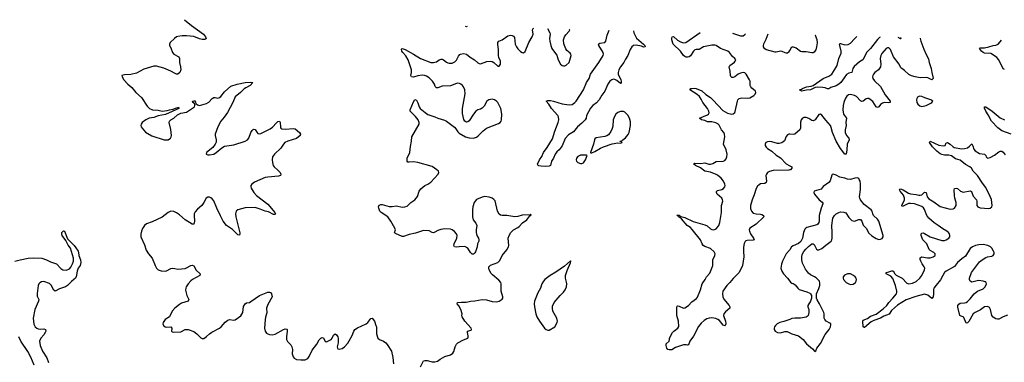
# Model space of a CAD drawing. Header units: inches. Extents: x 1552086 to 1694788, y 812325 to 917226.
# Tile 51 of 109: x 1609212 to 1623007, y 911472 to 916272. Entities that reach past the tile are written whole.
import ezdxf

# ---------------------------------------------------------------- set-up
doc = ezdxf.new("R2010")
doc.units = ezdxf.units.IN
doc.header["$MEASUREMENT"] = 0
for name, color, linetype in [('B6901', 7, 'Continuous'), ('B6911', 7, 'Continuous'), ('B6921', 7, 'Continuous')]:
    doc.layers.add(name, color=color, linetype=linetype)

msp = doc.modelspace()

# ---------------------------------------------------------------- linework, layer by layer
at = {"layer": 'B6901', "color": 6, "elevation": 900}
for points in [[(1609145, 912890), (1609218, 912910), (1609330, 912930), (1609410, 912934), (1609522, 912930), (1609590, 912910), (1609642, 912882), (1609727, 912850), (1609788, 912788), (1609816, 912770), (1609870, 912763), (1609910, 912783), (1609930, 912807), (1609954, 912850), (1609964, 912890), (1609965, 912930), (1609926, 913070), (1609890, 913113), (1609858, 913178), (1609808, 913250), (1609803, 913270), (1609804, 913290), (1609827, 913313), (1609838, 913310), (1609883, 913203), (1609974, 913110), (1610000, 913075)], [(1610000, 912666), (1609993, 912650), (1609973, 912630), (1609937, 912603), (1609883, 912550), (1609854, 912530), (1609770, 912500), (1609710, 912470), (1609690, 912481), (1609654, 912554), (1609630, 912575), (1609550, 912604), (1609520, 912600), (1609494, 912586), (1609482, 912570), (1609472, 912548), (1609456, 912436), (1609458, 912398), (1609479, 912350), (1609476, 912330), (1609426, 912210), (1609399, 912090), (1609410, 912005), (1609428, 911968), (1609450, 911950), (1609470, 911942), (1609510, 911938), (1609550, 911941), (1609576, 911930), (1609577, 911910), (1609570, 911890), (1609550, 911859), (1609507, 911810), (1609491, 911770), (1609499, 911710), (1609530, 911630), (1609594, 911534), (1609615, 911470)], [(1609416, 911430), (1609366, 911546), (1609325, 911625), (1609230, 911770), (1609202, 911830)]]:
    msp.add_lwpolyline(points, dxfattribs=at)
at = {"layer": 'B6911', "color": 6}
for points, elevation in [([(1611519, 916272), (1611620, 916190), (1611785, 916070), (1611813, 916030), (1611823, 916010), (1611818, 916002), (1611806, 915994), (1611770, 915994), (1611730, 916005), (1611650, 916037), (1611550, 916047), (1611490, 916048), (1611430, 916038), (1611410, 916030), (1611383, 916010), (1611322, 915950), (1611310, 915930), (1611313, 915910), (1611330, 915877), (1611355, 915810), (1611373, 915790), (1611441, 915750), (1611452, 915730), (1611449, 915670), (1611464, 915610), (1611468, 915570), (1611456, 915530), (1611430, 915509), (1611410, 915508), (1611390, 915516), (1611331, 915551), (1611230, 915595), (1611130, 915620), (1611090, 915622), (1610950, 915580), (1610850, 915523), (1610770, 915506), (1610681, 915499), (1610645, 915490), (1610647, 915470), (1610672, 915430), (1610727, 915367), (1610781, 915321), (1610839, 915250), (1610921, 915181), (1611000, 915060), (1611032, 915030), (1611074, 915010), (1611150, 915005), (1611210, 914992), (1611280, 915000), (1611310, 915010), (1611361, 915019), (1611393, 915033), (1611430, 915042), (1611440, 915040), (1611442, 915030), (1611255, 914945), (1611150, 914923), (1611090, 914902), (1611024, 914890), (1610979, 914870), (1610930, 914830), (1610914, 914810), (1610910, 914790), (1610915, 914770), (1610928, 914750), (1610975, 914695), (1611065, 914645), (1611238, 914590), (1611266, 914587), (1611293, 914590), (1611323, 914610), (1611334, 914630), (1611339, 914650), (1611330, 914734), (1611307, 914830), (1611311, 914850), (1611329, 914871), (1611370, 914894), (1611422, 914938), (1611470, 914962), (1611550, 914975), (1611659, 915050), (1611667, 915070), (1611665, 915085), (1611659, 915099), (1611637, 915110), (1611635, 915130), (1611650, 915135), (1611670, 915135), (1611680, 915100), (1611701, 915081), (1611730, 915072), (1611830, 915100), (1611862, 915118), (1611910, 915168), (1611930, 915180), (1611950, 915184), (1611990, 915174), (1612010, 915181), (1612030, 915197), (1612080, 915260), (1612170, 915339), (1612257, 915370), (1612372, 915392), (1612450, 915398), (1612478, 915390), (1612439, 915350), (1612381, 915319), (1612359, 915301), (1612306, 915250), (1612233, 915190), (1612197, 915110), (1612122, 914970), (1612076, 914904), (1612029, 914850), (1611987, 914770), (1611951, 914670), (1611950, 914650), (1611966, 914590), (1611964, 914556), (1611953, 914527), (1611919, 914481), (1611829, 914410), (1611826, 914390), (1611850, 914380), (1611870, 914378), (1611930, 914389), (1611965, 914410), (1612043, 914477), (1612082, 914498), (1612210, 914519), (1612370, 914571), (1612404, 914590), (1612423, 914610), (1612450, 914690), (1612470, 914721), (1612490, 914738), (1612510, 914735), (1612534, 914694), (1612550, 914678), (1612570, 914674), (1612590, 914678), (1612719, 914741), (1612752, 914768), (1612810, 914829), (1612830, 914845), (1612850, 914850), (1612862, 914830), (1612865, 914765), (1612872, 914752), (1612884, 914744), (1612930, 914740), (1613050, 914749), (1613070, 914742), (1613131, 914691), (1613147, 914670), (1613143, 914650), (1613092, 914608), (1612970, 914571), (1612929, 914550), (1612908, 914530), (1612870, 914470), (1612782, 914390), (1612755, 914350), (1612750, 914310), (1612754, 914270), (1612765, 914230), (1612778, 914210), (1612830, 914165), (1612861, 914130), (1612871, 914110), (1612868, 914090), (1612838, 914082), (1612690, 914068), (1612650, 914060), (1612504, 913996), (1612463, 913970), (1612451, 913950), (1612450, 913930), (1612457, 913910), (1612492, 913850), (1612532, 913810), (1612690, 913688), (1612789, 913570), (1612797, 913550), (1612790, 913542), (1612770, 913545), (1612699, 913579), (1612650, 913589), (1612579, 913619), (1612510, 913639), (1612370, 913635), (1612269, 913610), (1612245, 913590), (1612235, 913550), (1612241, 913510), (1612295, 913285), (1612296, 913270), (1612290, 913253), (1612270, 913256), (1612195, 913335), (1612108, 913388), (1612065, 913450), (1612024, 913524), (1611973, 913630), (1611930, 913735), (1611910, 913760), (1611890, 913776), (1611870, 913784), (1611850, 913785), (1611823, 913770), (1611794, 913710), (1611765, 913670), (1611701, 913619), (1611670, 913580), (1611658, 913550), (1611655, 913530), (1611663, 913450), (1611650, 913409), (1611630, 913406), (1611530, 913470), (1611450, 913540), (1611410, 913568), (1611370, 913584), (1611330, 913590), (1611290, 913573), (1611210, 913506), (1611070, 913442), (1610987, 913413), (1610961, 913390), (1610933, 913347), (1610917, 913310), (1610909, 913269), (1610910, 913230), (1610959, 913119), (1610983, 913043), (1611018, 912990), (1611069, 912930), (1611108, 912828), (1611130, 912793), (1611150, 912770), (1611193, 912753), (1611250, 912748), (1611270, 912753), (1611330, 912785), (1611350, 912789), (1611387, 912787), (1611430, 912777), (1611530, 912787), (1611550, 912794), (1611610, 912830), (1611630, 912834), (1611650, 912823), (1611684, 912764), (1611740, 912710), (1611737, 912690), (1611632, 912630), (1611610, 912612), (1611573, 912570), (1611546, 912530), (1611538, 912510), (1611537, 912483), (1611556, 912410), (1611582, 912350), (1611574, 912330), (1611479, 912301), (1611450, 912283), (1611388, 912230), (1611350, 912190), (1611309, 912111), (1611250, 912070), (1611223, 912030), (1611219, 912010), (1611227, 911990), (1611250, 911970), (1611266, 911966), (1611331, 911970), (1611344, 911950), (1611339, 911910), (1611350, 911899), (1611370, 911894), (1611470, 911897), (1611530, 911930), (1611572, 911932), (1611650, 911902), (1611696, 911870), (1611750, 911816), (1611770, 911808), (1611790, 911808), (1611830, 911832), (1611871, 911870), (1611906, 911894), (1612011, 911949), (1612037, 911970), (1612090, 912035), (1612130, 912064), (1612150, 912070), (1612210, 912064), (1612230, 912069), (1612310, 912122), (1612337, 912170), (1612348, 912252), (1612370, 912292), (1612390, 912304), (1612430, 912312), (1612450, 912323), (1612570, 912409), (1612690, 912457), (1612710, 912457), (1612728, 912448), (1612741, 912430), (1612747, 912390), (1612690, 912284), (1612672, 912230), (1612676, 912164), (1612655, 912105), (1612650, 912070), (1612641, 911950), (1612649, 911910), (1612670, 911882), (1612690, 911869), (1612710, 911860), (1612750, 911856), (1612790, 911865), (1612910, 911934), (1612930, 911940), (1612955, 911935), (1612960, 911930), (1612961, 911910), (1612950, 911830), (1612950, 911790), (1612963, 911763), (1613010, 911717), (1613026, 911690), (1613033, 911650), (1613029, 911589), (1613043, 911550), (1613059, 911530), (1613090, 911513), (1613150, 911505), (1613210, 911508), (1613241, 911519), (1613250, 911526), (1613267, 911553), (1613310, 911643), (1613375, 911725), (1613410, 911787), (1613430, 911812), (1613450, 911821), (1613470, 911816), (1613490, 911765), (1613510, 911758), (1613574, 911790), (1613592, 911810), (1613610, 911851), (1613630, 911873), (1613650, 911858), (1613670, 911830), (1613676, 911810), (1613675, 911745), (1613660, 911690), (1613665, 911670), (1613670, 911663), (1613690, 911655), (1613730, 911664), (1613761, 911690), (1613810, 911742), (1613830, 911771), (1613870, 911850), (1613894, 911910), (1613909, 911931), (1613944, 911956), (1614068, 912012), (1614091, 912030), (1614130, 912088), (1614150, 912091), (1614181, 912050), (1614204, 911990), (1614209, 911969), (1614213, 911870), (1614232, 911812), (1614254, 911794), (1614309, 911769), (1614343, 911743), (1614362, 911722), (1614422, 911630), (1614440, 911540), (1614449, 911450)], 1000), ([(1614826, 911410), (1614870, 911491), (1614890, 911499), (1614923, 911497), (1614990, 911481), (1615030, 911478), (1615064, 911490), (1615102, 911518), (1615168, 911552), (1615250, 911578), (1615279, 911601), (1615295, 911625), (1615312, 911690), (1615333, 911727), (1615350, 911743), (1615430, 911788), (1615490, 911811), (1615496, 911824), (1615497, 911843), (1615486, 911890), (1615485, 911910), (1615537, 911923), (1615542, 911930), (1615536, 911950), (1615447, 912050), (1615409, 912110), (1615406, 912130), (1615409, 912151), (1615392, 912210), (1615363, 912263), (1615339, 912290), (1615348, 912310), (1615403, 912317), (1615467, 912313), (1615530, 912331), (1615590, 912334), (1615690, 912352), (1615750, 912348), (1615830, 912323), (1615890, 912319), (1615910, 912322), (1615929, 912330), (1615970, 912356), (1615979, 912370), (1615983, 912390), (1615957, 912470), (1615959, 912570), (1615953, 912590), (1615924, 912624), (1615836, 912696), (1615817, 912717), (1615789, 912770), (1615783, 912790), (1615787, 912810), (1615810, 912831), (1615913, 912870), (1615941, 912899), (1615972, 912970), (1616036, 913050), (1616060, 913090), (1616064, 913110), (1616056, 913210), (1616069, 913251), (1616092, 913290), (1616130, 913327), (1616190, 913360), (1616210, 913376), (1616255, 913425), (1616315, 913470), (1616357, 913523), (1616374, 913530), (1616378, 913538), (1616370, 913546), (1616362, 913538), (1616254, 913534), (1616190, 913517), (1616150, 913512), (1616035, 913530), (1615971, 913529), (1615950, 913533), (1615929, 913549), (1615906, 913590), (1615872, 913732), (1615855, 913755), (1615833, 913770), (1615790, 913784), (1615730, 913795), (1615690, 913786), (1615610, 913751), (1615591, 913730), (1615581, 913710), (1615561, 913650), (1615556, 913610), (1615558, 913510), (1615566, 913470), (1615602, 913422), (1615617, 913390), (1615608, 913330), (1615609, 913290), (1615617, 913250), (1615641, 913210), (1615647, 913190), (1615643, 913170), (1615624, 913130), (1615620, 913090), (1615598, 913022), (1615590, 913004), (1615570, 912985), (1615549, 912989), (1615530, 913010), (1615491, 913070), (1615450, 913094), (1615370, 913090), (1615330, 913084), (1615302, 913090), (1615294, 913110), (1615298, 913130), (1615335, 913210), (1615340, 913250), (1615333, 913273), (1615305, 913305), (1615271, 913330), (1615250, 913337), (1615170, 913342), (1615110, 913333), (1615070, 913319), (1615030, 913295), (1615010, 913287), (1614990, 913293), (1614950, 913315), (1614870, 913317), (1614757, 913283), (1614670, 913265), (1614590, 913234), (1614570, 913236), (1614475, 913275), (1614465, 913290), (1614476, 913330), (1614470, 913350), (1614414, 913450), (1614371, 913511), (1614276, 913570), (1614258, 913590), (1614242, 913630), (1614241, 913650), (1614248, 913672), (1614270, 913682), (1614290, 913683), (1614390, 913657), (1614430, 913655), (1614490, 913665), (1614570, 913646), (1614610, 913650), (1614639, 913661), (1614661, 913679), (1614690, 913711), (1614747, 913750), (1614768, 913770), (1614785, 913795), (1614810, 913870), (1614830, 913902), (1614890, 913949), (1614932, 913968), (1614970, 913994), (1615073, 914107), (1615083, 914130), (1615080, 914150), (1615058, 914170), (1614990, 914214), (1614790, 914273), (1614730, 914280), (1614670, 914274), (1614650, 914278), (1614642, 914290), (1614642, 914330), (1614678, 914410), (1614686, 914494), (1614703, 914570), (1614706, 914630), (1614810, 914810), (1614811, 914830), (1614793, 914870), (1614756, 914916), (1614701, 914970), (1614685, 914990), (1614681, 915010), (1614730, 915123), (1614750, 915154), (1614770, 915144), (1614789, 915109), (1614808, 915050), (1614822, 915030), (1614892, 914970), (1614930, 914946), (1614970, 914928), (1615030, 914911), (1615071, 914891), (1615164, 914864), (1615191, 914851), (1615305, 914765), (1615324, 914744), (1615350, 914701), (1615370, 914681), (1615456, 914630), (1615510, 914616), (1615570, 914614), (1615610, 914626), (1615637, 914643), (1615704, 914716), (1615750, 914750), (1615922, 914818), (1615942, 914830), (1615956, 914850), (1615962, 914870), (1615966, 914950), (1615952, 915030), (1615911, 915110), (1615891, 915130), (1615862, 915150), (1615830, 915158), (1615810, 915156), (1615785, 915150), (1615758, 915130), (1615718, 915062), (1615690, 915033), (1615670, 915020), (1615630, 915007), (1615604, 914990), (1615570, 914948), (1615507, 914853), (1615490, 914840), (1615470, 914838), (1615463, 914843), (1615450, 914852), (1615435, 914875), (1615416, 914956), (1615418, 915030), (1615452, 915232), (1615448, 915290), (1615431, 915330), (1615417, 915350), (1615393, 915370), (1615376, 915376), (1615350, 915381), (1615330, 915379), (1615250, 915346), (1615130, 915340), (1615070, 915319), (1615050, 915317), (1615034, 915334), (1615022, 915370), (1614997, 915410), (1614950, 915456), (1614910, 915481), (1614884, 915490), (1614850, 915494), (1614790, 915485), (1614730, 915467), (1614701, 915470), (1614693, 915490), (1614702, 915530), (1614700, 915570), (1614654, 915710), (1614624, 915764), (1614579, 915810), (1614567, 915830), (1614561, 915859), (1614570, 915868), (1614614, 915854), (1614730, 915788), (1614826, 915726), (1614970, 915674), (1615009, 915671), (1615030, 915676), (1615050, 915683), (1615090, 915709), (1615118, 915718), (1615130, 915718), (1615148, 915708), (1615190, 915676), (1615210, 915666), (1615230, 915662), (1615270, 915665), (1615310, 915681), (1615330, 915705), (1615361, 915759), (1615378, 915782), (1615390, 915791), (1615430, 915800), (1615470, 915789), (1615525, 915745), (1615583, 915710), (1615630, 915668), (1615650, 915656), (1615670, 915652), (1615756, 915684), (1615810, 915691), (1615830, 915687), (1615854, 915674), (1615910, 915621), (1615930, 915623), (1615946, 915650), (1615949, 915670), (1615946, 915690), (1615924, 915744), (1615920, 915770), (1615922, 915850), (1615910, 915930), (1615911, 915950), (1615926, 915970), (1615970, 915991), (1616050, 916046), (1616090, 916056), (1616112, 916052), (1616130, 916041), (1616143, 916023), (1616155, 915930), (1616172, 915890), (1616190, 915863), (1616230, 915824), (1616250, 915811), (1616270, 915806), (1616295, 915825), (1616345, 915950), (1616394, 916030), (1616405, 916070), (1616398, 916130), (1616406, 916150), (1616414, 916152)], 1000), ([(1615483, 916176), (1615470, 916171), (1615457, 916177)], 1000), ([(1617810, 916117), (1617816, 916090), (1617854, 916014), (1617951, 915930), (1617969, 915910), (1617973, 915890), (1617951, 915889), (1617922, 915902), (1617850, 915916), (1617811, 915909), (1617788, 915892), (1617765, 915855), (1617732, 915770), (1617700, 915720), (1617677, 915670), (1617629, 915611), (1617606, 915570), (1617598, 915530), (1617599, 915510), (1617633, 915430), (1617638, 915410), (1617637, 915383), (1617630, 915378), (1617579, 915419), (1617550, 915434), (1617530, 915437), (1617510, 915431), (1617480, 915410), (1617451, 915370), (1617412, 915270), (1617366, 915214), (1617331, 915149), (1617292, 915108), (1617240, 915070), (1617208, 915032), (1617154, 914930), (1617149, 914890), (1617134, 914870), (1617090, 914824), (1617027, 914773), (1616970, 914701), (1616902, 914658), (1616854, 914606), (1616810, 914504), (1616770, 914450), (1616739, 914421), (1616713, 914387), (1616692, 914330), (1616664, 914290), (1616649, 914231), (1616630, 914221), (1616576, 914216), (1616518, 914218), (1616485, 914225), (1616474, 914230), (1616465, 914250), (1616493, 914310), (1616526, 914354), (1616549, 914410), (1616600, 914480), (1616676, 914604), (1616710, 914710), (1616758, 914830), (1616767, 914870), (1616762, 914910), (1616752, 914932), (1616662, 915030), (1616627, 915087), (1616589, 915131), (1616610, 915142), (1616650, 915140), (1616690, 915132), (1616810, 915095), (1616910, 915080), (1616950, 915083), (1616989, 915110), (1617010, 915132), (1617111, 915289), (1617154, 915390), (1617192, 915448), (1617211, 915510), (1617328, 915672), (1617385, 915770), (1617389, 915790), (1617386, 915810), (1617325, 915910), (1617322, 915930), (1617339, 915941), (1617408, 915950), (1617424, 915970), (1617444, 916056), (1617469, 916125)], 900), ([(1616609, 916147), (1616639, 916090), (1616642, 916070), (1616636, 916010), (1616640, 915970), (1616653, 915910), (1616669, 915870), (1616690, 915836), (1616737, 915777), (1616754, 915710), (1616790, 915650), (1616811, 915631), (1616830, 915624), (1616850, 915626), (1616870, 915635), (1616909, 915670), (1616939, 915770), (1616935, 915790), (1616924, 915804), (1616879, 915839), (1616862, 915862), (1616834, 915934), (1616832, 915990), (1616844, 916030), (1616862, 916058), (1616911, 916110), (1616918, 916130), (1616917, 916139)], 1000), ([(1620000, 914167), (1619990, 914164), (1619770, 914158), (1619717, 914143), (1619690, 914130), (1619673, 914110), (1619667, 914090), (1619676, 914010), (1619670, 913990), (1619650, 913976), (1619590, 913971), (1619570, 913960), (1619550, 913941), (1619530, 913908), (1619502, 913818), (1619472, 913750), (1619452, 913670), (1619449, 913629), (1619464, 913590), (1619490, 913563), (1619530, 913550), (1619590, 913547), (1619610, 913541), (1619634, 913530), (1619636, 913510), (1619530, 913408), (1619442, 913350), (1619433, 913330), (1619435, 913310), (1619453, 913270), (1619493, 913210), (1619500, 913190), (1619490, 913181), (1619402, 913178), (1619386, 913174), (1619376, 913164), (1619364, 913136), (1619354, 913086), (1619352, 913030), (1619358, 912950), (1619337, 912830), (1619290, 912729), (1619210, 912648), (1619160, 912590), (1619117, 912550), (1619064, 912470), (1619060, 912430), (1619064, 912390), (1619076, 912356), (1619150, 912270), (1619162, 912250), (1619160, 912230), (1619100, 912180), (1619076, 912150), (1619074, 912130), (1619100, 912050), (1619103, 912010), (1619097, 911990), (1619090, 911984), (1619070, 911992), (1619017, 912057), (1618994, 912074), (1618967, 912087), (1618910, 912096), (1618870, 912092), (1618838, 912082), (1618803, 912057), (1618761, 912019), (1618724, 911976), (1618650, 911837), (1618601, 911770), (1618583, 911717), (1618570, 911711), (1618550, 911719), (1618510, 911715), (1618401, 911679), (1618350, 911649), (1618310, 911645), (1618293, 911650), (1618280, 911670), (1618268, 911710), (1618269, 911730), (1618311, 911769), (1618318, 911790), (1618318, 911810), (1618359, 911890), (1618378, 911910), (1618431, 911949), (1618445, 911975), (1618441, 912050), (1618420, 912130), (1618418, 912250), (1618422, 912258), (1618430, 912263), (1618450, 912258), (1618510, 912229), (1618530, 912234), (1618581, 912270), (1618630, 912321), (1618694, 912366), (1618710, 912383), (1618751, 912489), (1618775, 912570), (1618816, 912630), (1618832, 912668), (1618879, 912721), (1618911, 912789), (1618923, 912830), (1618924, 912910), (1618953, 912970), (1618955, 912990), (1618941, 913021), (1618890, 913065), (1618810, 913093), (1618788, 913108), (1618773, 913130), (1618749, 913189), (1618635, 913335), (1618610, 913360), (1618565, 913390), (1618483, 913483), (1618462, 913502), (1618442, 913510), (1618439, 913519), (1618424, 913530), (1618430, 913536), (1618450, 913533), (1618476, 913516), (1618530, 913499), (1618647, 913447), (1618810, 913400), (1618843, 913383), (1618890, 913340), (1618910, 913332), (1618935, 913330), (1618970, 913344), (1618995, 913370), (1619008, 913390), (1619021, 913430), (1619044, 913570), (1619046, 913670), (1619062, 913730), (1619060, 913750), (1619051, 913770), (1618985, 913830), (1618973, 913850), (1618976, 913864), (1618990, 913877), (1619050, 913894), (1619074, 913906), (1619092, 913930), (1619095, 913950), (1619092, 913970), (1619072, 914010), (1619039, 914050), (1618990, 914093), (1618970, 914105), (1618890, 914134), (1618809, 914149), (1618750, 914195), (1618678, 914230), (1618656, 914250), (1618661, 914259), (1618670, 914262), (1618750, 914257), (1618810, 914267), (1618869, 914249), (1618890, 914248), (1618923, 914257), (1618970, 914283), (1619070, 914292), (1619090, 914300), (1619110, 914323), (1619119, 914350), (1619122, 914390), (1619108, 914450), (1619072, 914530), (1619090, 914630), (1619086, 914666), (1619075, 914690), (1619046, 914730), (1619014, 914794), (1618993, 914813), (1618966, 914826), (1618910, 914841), (1618850, 914842), (1618810, 914859), (1618766, 914870), (1618737, 914890), (1618850, 914938), (1618863, 914950), (1618871, 914969), (1618867, 914990), (1618846, 915030), (1618785, 915110), (1618759, 915159), (1618734, 915194), (1618702, 915222), (1618602, 915290), (1618614, 915306), (1618630, 915310), (1618670, 915311), (1618690, 915307), (1618770, 915274), (1618825, 915225), (1618890, 915181), (1618930, 915146), (1619061, 915001), (1619130, 914964), (1619190, 914948), (1619210, 914953), (1619229, 914971), (1619235, 914985), (1619267, 915130), (1619275, 915150), (1619290, 915167), (1619330, 915179), (1619410, 915173), (1619441, 915179), (1619496, 915210), (1619514, 915230), (1619524, 915250), (1619523, 915270), (1619471, 915311), (1619454, 915330), (1619446, 915350), (1619445, 915410), (1619438, 915430), (1619391, 915511), (1619370, 915529), (1619350, 915533), (1619310, 915525), (1619278, 915510), (1619230, 915472), (1619210, 915462), (1619190, 915463), (1619176, 915476), (1619169, 915490), (1619165, 915550), (1619152, 915610), (1619163, 915630), (1619225, 915675), (1619238, 915690), (1619243, 915710), (1619230, 915730), (1619198, 915758), (1619158, 915810), (1619133, 915830), (1619030, 915868), (1618970, 915911), (1618950, 915917), (1618910, 915917), (1618790, 915890), (1618730, 915856), (1618690, 915855), (1618672, 915848), (1618651, 915829), (1618610, 915765), (1618590, 915750), (1618570, 915746), (1618550, 915747), (1618530, 915756), (1618514, 915770), (1618471, 915830), (1618368, 915930), (1618350, 915990), (1618348, 916012), (1618354, 916030), (1618370, 916037), (1618426, 915986), (1618470, 915960), (1618510, 915948), (1618547, 915953), (1618744, 916093)], 900), ([(1619200, 916081), (1619310, 916046), (1619336, 916044), (1619350, 916048), (1619370, 916063), (1619381, 916076)], 900), ([(1619693, 916068), (1619664, 915996), (1619631, 915930), (1619627, 915910), (1619628, 915890), (1619636, 915876), (1619670, 915852), (1619790, 915823), (1619810, 915823), (1619870, 915837), (1619890, 915832), (1619930, 915812), (1619950, 915807), (1619970, 915809), (1619993, 915827), (1620000, 915838)], 900), ([(1620000, 914666), (1619990, 914666), (1619970, 914660), (1619950, 914635), (1619925, 914575), (1619890, 914547), (1619850, 914536), (1619830, 914537), (1619750, 914561), (1619710, 914567), (1619690, 914563), (1619666, 914550), (1619657, 914530), (1619657, 914510), (1619670, 914486), (1619690, 914467), (1619751, 914431), (1619810, 914373), (1619870, 914338), (1619950, 914253), (1620000, 914226)], 900), ([(1610000, 913075), (1610031, 913031), (1610038, 913010), (1610042, 912970), (1610063, 912910), (1610067, 912870), (1610058, 912830), (1610033, 912790), (1610018, 912750), (1610002, 912670), (1610000, 912666)], 900), ([(1620000, 913049), (1619996, 913044), (1619949, 912990), (1619899, 912890), (1619885, 912845), (1619876, 912790), (1619891, 912750), (1619915, 912710), (1619969, 912650), (1620000, 912609)], 1000), ([(1620000, 912074), (1619917, 912043), (1619861, 912030), (1619823, 912010), (1619801, 911990), (1619787, 911970), (1619782, 911950), (1619784, 911930), (1619798, 911910), (1619830, 911890), (1619870, 911886), (1619930, 911904), (1619963, 911903), (1620000, 911885)], 1000)]:
    msp.add_lwpolyline(points, dxfattribs=dict(at, elevation=elevation))
at = {"layer": 'B6911', "color": 6, "elevation": 1000}
for points in [[(1617630, 914986), (1617590, 914973), (1617562, 914950), (1617544, 914916), (1617529, 914871), (1617521, 914779), (1617514, 914746), (1617494, 914706), (1617459, 914661), (1617436, 914644), (1617410, 914634), (1617290, 914616), (1617270, 914602), (1617264, 914590), (1617253, 914527), (1617207, 914410), (1617210, 914407), (1617230, 914409), (1617270, 914424), (1617348, 914472), (1617390, 914492), (1617511, 914531), (1617590, 914546), (1617630, 914541), (1617655, 914550), (1617650, 914558), (1617624, 914564), (1617618, 914570), (1617650, 914574), (1617662, 914590), (1617701, 914619), (1617738, 914662), (1617752, 914690), (1617771, 914790), (1617770, 914839), (1617755, 914890), (1617730, 914933), (1617690, 914976), (1617670, 914985)], [(1617136, 914376), (1617070, 914373), (1617030, 914354), (1617012, 914330), (1617008, 914310), (1617014, 914290), (1617030, 914272), (1617070, 914255), (1617090, 914256), (1617110, 914267), (1617141, 914310), (1617164, 914370), (1617155, 914375)], [(1616930, 912894), (1616843, 912817), (1616724, 912736), (1616642, 912690), (1616570, 912633), (1616549, 912611), (1616527, 912570), (1616510, 912510), (1616473, 912447), (1616425, 912330), (1616422, 912290), (1616425, 912250), (1616444, 912150), (1616459, 912110), (1616496, 912050), (1616567, 911950), (1616590, 911930), (1616610, 911923), (1616630, 911923), (1616710, 911970), (1616744, 912030), (1616746, 912050), (1616736, 912090), (1616682, 912190), (1616675, 912230), (1616679, 912261), (1616700, 912310), (1616784, 912410), (1616830, 912455), (1616852, 912488), (1616871, 912530), (1616878, 912570), (1616875, 912595), (1616860, 912650), (1616861, 912690), (1616881, 912759), (1616930, 912865), (1616933, 912890)]]:
    msp.add_lwpolyline(points, close=True, dxfattribs=at)
at = {"layer": 'B6921', "color": 6}
for points, elevation in [([(1620000, 915838), (1620030, 915890), (1620048, 915892), (1620090, 915877), (1620150, 915832), (1620170, 915824), (1620230, 915825), (1620310, 915810), (1620330, 915814), (1620350, 915826), (1620369, 915851), (1620382, 915890), (1620391, 915949), (1620387, 915990), (1620360, 916050), (1620359, 916051)], 900), ([(1621830, 916014), (1621829, 916010), (1621838, 915970), (1621878, 915858), (1621910, 915786), (1621945, 915725), (1621954, 915670), (1621983, 915590), (1621991, 915530), (1622007, 915470), (1622008, 915450), (1622002, 915438), (1621990, 915431), (1621936, 915456), (1621910, 915461), (1621830, 915459), (1621757, 915470), (1621706, 915486), (1621670, 915503), (1621610, 915561), (1621570, 915586), (1621558, 915598), (1621533, 915650), (1621452, 915750), (1621410, 915853), (1621398, 915870), (1621390, 915877), (1621370, 915879), (1621350, 915869), (1621290, 915798), (1621276, 915770), (1621269, 915730), (1621279, 915650), (1621273, 915610), (1621245, 915570), (1621191, 915530), (1621172, 915510), (1621163, 915490), (1621161, 915470), (1621166, 915450), (1621190, 915413), (1621274, 915334), (1621338, 915218), (1621407, 915130), (1621406, 915113), (1621391, 915109), (1621330, 915110), (1621298, 915102), (1621274, 915086), (1621250, 915052), (1621230, 915040), (1621210, 915052), (1621166, 915126), (1621110, 915166), (1621090, 915170), (1621070, 915164), (1621030, 915130), (1621010, 915126), (1620990, 915135), (1620937, 915197), (1620910, 915210), (1620850, 915225), (1620822, 915218), (1620800, 915200), (1620777, 915163), (1620758, 915110), (1620750, 915070), (1620746, 915010), (1620753, 914950), (1620796, 914890), (1620786, 914830), (1620789, 914790), (1620778, 914730), (1620779, 914690), (1620794, 914650), (1620829, 914610), (1620835, 914590), (1620807, 914530), (1620802, 914450), (1620790, 914387), (1620770, 914386), (1620710, 914469), (1620650, 914570), (1620600, 914690), (1620583, 914763), (1620572, 914790), (1620504, 914864), (1620450, 914933), (1620430, 914948), (1620410, 914942), (1620357, 914870), (1620330, 914856), (1620310, 914861), (1620270, 914888), (1620230, 914903), (1620199, 914901), (1620177, 914890), (1620162, 914870), (1620150, 914836), (1620149, 914750), (1620142, 914730), (1620070, 914668), (1620050, 914662), (1620000, 914666)], 900), ([(1621269, 916028), (1621258, 916022), (1621228, 915992), (1621132, 915870), (1621082, 915818), (1621023, 915710), (1620980, 915680), (1620905, 915615), (1620886, 915590), (1620870, 915534), (1620830, 915524), (1620797, 915503), (1620761, 915459), (1620716, 915390), (1620690, 915367), (1620650, 915347), (1620577, 915323), (1620550, 915304), (1620530, 915302), (1620497, 915317), (1620464, 915324), (1620392, 915328), (1620359, 915321), (1620290, 915290), (1620236, 915284), (1620190, 915273), (1620172, 915272), (1620143, 915283), (1620137, 915290), (1620163, 915297), (1620180, 915310), (1620237, 915330), (1620299, 915341), (1620328, 915352), (1620470, 915449), (1620550, 915479), (1620590, 915510), (1620615, 915545), (1620663, 915630), (1620689, 915730), (1620719, 915801), (1620722, 915830), (1620701, 915910), (1620699, 915930), (1620703, 915937), (1620710, 915939), (1620770, 915921), (1620817, 915923), (1620850, 915944), (1620910, 916003), (1620939, 916036)], 800), ([(1621554, 916021), (1621555, 916005), (1621550, 916002), (1621521, 916022)], 800), ([(1623010, 915573), (1622990, 915585), (1622931, 915710), (1622902, 915742), (1622856, 915776), (1622816, 915796), (1622730, 915804), (1622710, 915810), (1622685, 915830), (1622658, 915870), (1622670, 915879), (1622730, 915879), (1622790, 915890), (1622850, 915912), (1622890, 915917), (1622919, 915930), (1622950, 915960), (1622968, 915985)], 900), ([(1623102, 914670), (1622970, 914716), (1622915, 914755), (1622829, 914850), (1622780, 914940), (1622746, 914990), (1622728, 915032), (1622730, 915053), (1622750, 915049), (1622836, 914990), (1622950, 914899), (1623011, 914870)], 900), ([(1623049, 912131), (1622989, 912110), (1622930, 912077), (1622910, 912075), (1622890, 912080), (1622850, 912105), (1622831, 912130), (1622815, 912210), (1622798, 912238), (1622770, 912254), (1622730, 912251), (1622671, 912209), (1622597, 912170), (1622572, 912150), (1622510, 912045), (1622490, 912024), (1622470, 912021), (1622439, 912099), (1622429, 912109), (1622400, 912120), (1622385, 912130), (1622357, 912243), (1622357, 912270), (1622371, 912289), (1622390, 912299), (1622450, 912306), (1622470, 912311), (1622490, 912324), (1622530, 912361), (1622585, 912430), (1622610, 912455), (1622630, 912469), (1622710, 912502), (1622740, 912530), (1622756, 912570), (1622752, 912590), (1622739, 912599), (1622710, 912610), (1622650, 912617), (1622625, 912615), (1622550, 912596), (1622526, 912610), (1622520, 912630), (1622521, 912650), (1622548, 912732), (1622661, 912879), (1622694, 912906), (1622750, 912941), (1622770, 912949), (1622830, 912958), (1622850, 912967), (1622864, 912990), (1622864, 913010), (1622857, 913030), (1622831, 913070), (1622811, 913091), (1622778, 913110), (1622710, 913123), (1622650, 913119), (1622604, 913110), (1622561, 913090), (1622530, 913065), (1622462, 912958), (1622410, 912922), (1622349, 912870), (1622307, 912813), (1622194, 912750), (1622170, 912729), (1622143, 912690), (1622111, 912629), (1622050, 912555), (1622021, 912510), (1622016, 912490), (1622016, 912430), (1622011, 912389), (1621992, 912368), (1621933, 912413), (1621890, 912426), (1621766, 912394), (1621630, 912348), (1621508, 912272), (1621424, 912196), (1621393, 912147), (1621320, 912120), (1621270, 912091), (1621180, 912060), (1621143, 912037), (1621050, 911961), (1621042, 911962), (1621031, 911971), (1621025, 912050), (1621030, 912061), (1621090, 912084), (1621130, 912119), (1621210, 912145), (1621310, 912223), (1621360, 912270), (1621388, 912312), (1621447, 912370), (1621495, 912430), (1621501, 912450), (1621500, 912470), (1621483, 912550), (1621444, 912644), (1621418, 912678), (1621380, 912700), (1621351, 912710), (1621352, 912730), (1621390, 912738), (1621430, 912753), (1621450, 912753), (1621475, 912710), (1621490, 912694), (1621575, 912650), (1621643, 912583), (1621670, 912573), (1621721, 912579), (1621770, 912606), (1621822, 912650), (1621850, 912690), (1621890, 912770), (1621893, 912790), (1621885, 912810), (1621856, 912850), (1621835, 912890), (1621828, 912912), (1621830, 912938), (1621851, 912949), (1621930, 912935), (1621970, 912936), (1622010, 912948), (1622037, 912970), (1622038, 912990), (1622019, 913010), (1621970, 913039), (1621954, 913054), (1621920, 913130), (1621866, 913190), (1621844, 913250), (1621844, 913270), (1621850, 913280), (1621870, 913284), (1621890, 913277), (1621970, 913232), (1622130, 913179), (1622170, 913178), (1622194, 913186), (1622229, 913210), (1622242, 913230), (1622245, 913250), (1622240, 913270), (1622226, 913290), (1622202, 913310), (1622143, 913343), (1622079, 913390), (1622024, 913424), (1621950, 913490), (1621922, 913530), (1621890, 913612), (1621874, 913634), (1621853, 913653), (1621750, 913690), (1621690, 913698), (1621665, 913695), (1621635, 913685), (1621590, 913659), (1621577, 913657), (1621570, 913662), (1621569, 913670), (1621607, 913750), (1621610, 913770), (1621593, 913813), (1621547, 913870), (1621537, 913890), (1621542, 913898), (1621550, 913901), (1621590, 913889), (1621664, 913844), (1621690, 913833), (1621770, 913825), (1621810, 913814), (1621830, 913813), (1621850, 913819), (1621890, 913857), (1621910, 913851), (1621928, 913788), (1621950, 913760), (1622021, 913721), (1622110, 913653), (1622250, 913619), (1622290, 913623), (1622307, 913633), (1622331, 913670), (1622334, 913710), (1622314, 913770), (1622307, 913810), (1622305, 913890), (1622311, 913909), (1622330, 913913), (1622350, 913906), (1622395, 913870), (1622430, 913856), (1622530, 913875), (1622545, 913865), (1622570, 913799), (1622618, 913750), (1622623, 913730), (1622623, 913670), (1622635, 913650), (1622670, 913636), (1622790, 913628), (1622810, 913631), (1622833, 913650), (1622836, 913670), (1622825, 913755), (1622810, 913797), (1622750, 913923), (1622702, 913982), (1622630, 914089), (1622572, 914152), (1622547, 914190), (1622523, 914210), (1622462, 914242), (1622390, 914303), (1622323, 914323), (1622265, 914365), (1622230, 914374), (1622170, 914373), (1622130, 914383), (1622110, 914392), (1622060, 914430), (1621999, 914490), (1621960, 914550), (1621961, 914559), (1621970, 914568), (1622090, 914514), (1622150, 914504), (1622176, 914510), (1622194, 914546), (1622210, 914553), (1622250, 914530), (1622290, 914490), (1622303, 914483), (1622410, 914464), (1622450, 914466), (1622490, 914478), (1622520, 914500), (1622550, 914531), (1622566, 914506), (1622579, 914459), (1622596, 914436), (1622657, 914397), (1622730, 914386), (1622746, 914370), (1622751, 914350), (1622770, 914332), (1622810, 914339), (1622870, 914375), (1622930, 914423), (1622950, 914432), (1622971, 914431), (1622990, 914417), (1623020, 914380)], 900), ([(1620000, 914226), (1620029, 914210), (1620032, 914190), (1620011, 914170), (1620000, 914167)], 900), ([(1620000, 911885), (1620030, 911870), (1620121, 911841), (1620187, 911790), (1620236, 911730), (1620319, 911659), (1620350, 911625), (1620366, 911634), (1620380, 911670), (1620430, 911738), (1620498, 911862), (1620551, 911930), (1620572, 911970), (1620576, 911996), (1620574, 912010), (1620562, 912022), (1620510, 912049), (1620490, 912070), (1620484, 912090), (1620483, 912150), (1620479, 912170), (1620419, 912290), (1620386, 912346), (1620377, 912370), (1620374, 912410), (1620377, 912430), (1620410, 912506), (1620420, 912550), (1620423, 912583), (1620418, 912610), (1620370, 912655), (1620348, 912670), (1620290, 912697), (1620261, 912721), (1620219, 912779), (1620179, 912859), (1620168, 912910), (1620170, 912950), (1620176, 912984), (1620197, 913023), (1620224, 913056), (1620264, 913096), (1620310, 913131), (1620330, 913131), (1620341, 913121), (1620375, 913055), (1620390, 913047), (1620410, 913047), (1620450, 913066), (1620505, 913115), (1620579, 913170), (1620592, 913188), (1620596, 913210), (1620597, 913290), (1620589, 913390), (1620606, 913490), (1620628, 913530), (1620650, 913550), (1620690, 913573), (1620710, 913578), (1620756, 913576), (1620786, 913566), (1620830, 913499), (1620870, 913461), (1620890, 913452), (1620910, 913451), (1620970, 913474), (1620992, 913472), (1621009, 913450), (1621030, 913393), (1621071, 913351), (1621110, 913280), (1621150, 913242), (1621210, 913207), (1621250, 913193), (1621270, 913196), (1621294, 913206), (1621310, 913230), (1621309, 913250), (1621250, 913450), (1621230, 913478), (1621173, 913530), (1621163, 913550), (1621155, 913590), (1621142, 913610), (1621045, 913685), (1620992, 913750), (1620981, 913770), (1620978, 913790), (1620993, 913893), (1620994, 913974), (1620988, 914008), (1620975, 914035), (1620967, 914047), (1620950, 914055), (1620913, 914053), (1620850, 914034), (1620810, 914036), (1620770, 914050), (1620704, 914064), (1620650, 914093), (1620610, 914109), (1620597, 914103), (1620590, 914092), (1620565, 914015), (1620548, 913990), (1620470, 913933), (1620441, 913899), (1620345, 913870), (1620340, 913850), (1620349, 913830), (1620413, 913750), (1620456, 913716), (1620463, 913703), (1620465, 913690), (1620441, 913630), (1620414, 913530), (1620412, 913452), (1620407, 913430), (1620394, 913406), (1620382, 913398), (1620241, 913359), (1620224, 913350), (1620210, 913336), (1620193, 913290), (1620181, 913210), (1620157, 913163), (1620125, 913135), (1620050, 913105), (1620027, 913090), (1620000, 913049)], 1000), ([(1620000, 912609), (1620010, 912596), (1620030, 912580), (1620050, 912576), (1620078, 912558), (1620112, 912510), (1620134, 912494), (1620241, 912461), (1620281, 912441), (1620292, 912432), (1620303, 912410), (1620306, 912370), (1620292, 912328), (1620256, 912270), (1620256, 912250), (1620267, 912210), (1620268, 912170), (1620258, 912130), (1620246, 912114), (1620230, 912105), (1620150, 912089), (1620070, 912090), (1620030, 912086), (1620000, 912074)], 1000)]:
    msp.add_lwpolyline(points, dxfattribs=dict(at, elevation=elevation))
at = {"layer": 'B6921', "color": 6, "elevation": 1000}
for points in [[(1621820, 915200), (1621792, 915188), (1621781, 915170), (1621776, 915150), (1621782, 915110), (1621793, 915090), (1621825, 915065), (1621850, 915057), (1621910, 915070), (1621979, 915101), (1621992, 915110), (1622003, 915130), (1621976, 915150), (1621895, 915175), (1621850, 915197)], [(1620810, 912713), (1620768, 912692), (1620748, 912670), (1620747, 912650), (1620755, 912630), (1620793, 912590), (1620827, 912570), (1620850, 912563), (1620890, 912569), (1620920, 912590), (1620933, 912610), (1620936, 912630), (1620930, 912650), (1620916, 912670), (1620893, 912690), (1620850, 912712)]]:
    msp.add_lwpolyline(points, close=True, dxfattribs=at)

doc.saveas('drawing.dxf')
